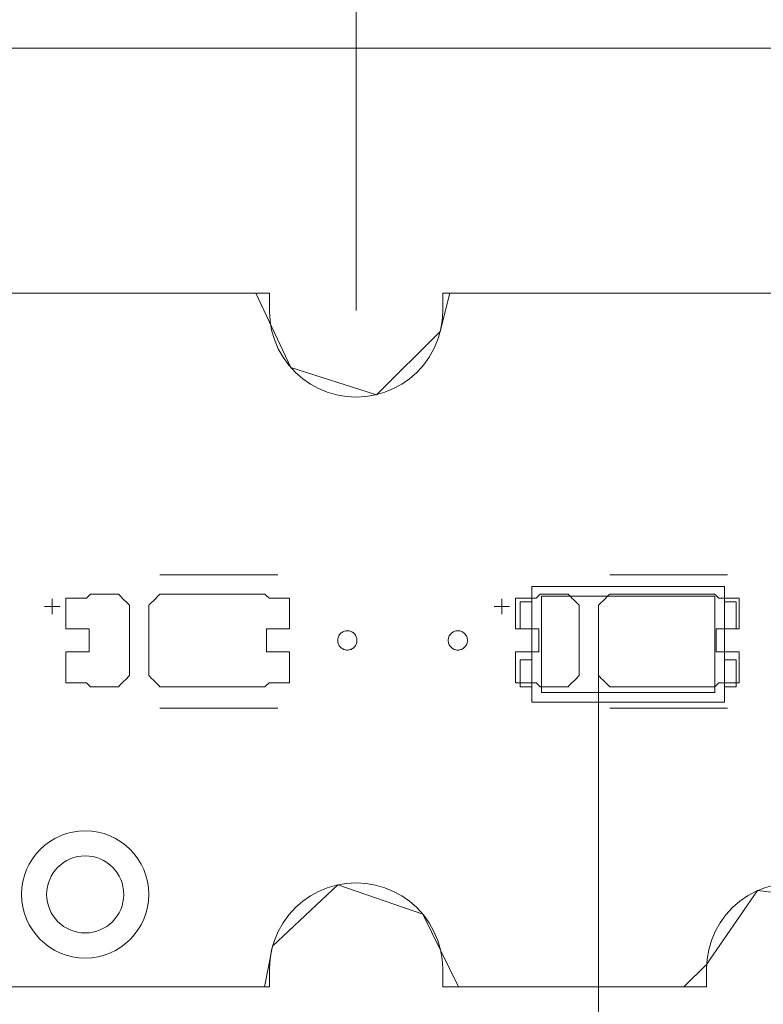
# Model space of a CAD drawing. Header units: inches. Extents: x -30 to 641, y 180 to 601.
# Tile 61 of 234: x 2 to 21, y 542 to 567. Entities that reach past the tile are written whole.
import ezdxf

# ---------------------------------------------------------------- set-up
doc = ezdxf.new("R2010")
doc.units = ezdxf.units.IN
doc.header["$MEASUREMENT"] = 0
doc.layers.add('1', color=7, linetype='Continuous')

# ---------------------------------------------------------------- blocks, each defined once
blk = doc.blocks.new('block 3')
at = {"layer": '1', "color": 8, "lineweight": 18, "true_color": 0x808080}
blk.add_lwpolyline([(554.57, 566.574), (-18.129, 566.574)], dxfattribs=at)
blk = doc.blocks.new('block 49')
at = {"layer": '1', "color": 155, "lineweight": 18, "true_color": 0x4c7299}
blk.add_lwpolyline([(19.437, 542.226), (12.599, 542.226)], dxfattribs=at)
blk = doc.blocks.new('block 50')
at = {"layer": '1', "color": 155, "lineweight": 18, "true_color": 0x4c7299}
blk.add_lwpolyline([(8.099, 542.226), (-11.779, 542.226)], dxfattribs=at)
blk = doc.blocks.new('block 51')
at = {"layer": '1', "color": 155, "lineweight": 18, "true_color": 0x4c7299}
blk.add_lwpolyline([(-11.779, 560.224), (8.099, 560.224)], dxfattribs=at)
blk = doc.blocks.new('block 52')
at = {"layer": '1', "color": 155, "lineweight": 18, "true_color": 0x4c7299}
blk.add_lwpolyline([(12.599, 560.224), (144.163, 560.224)], dxfattribs=at)
blk = doc.blocks.new('block 134')
at = {"layer": '1', "color": 155, "lineweight": 18, "true_color": 0x4c7299}
blk.add_lwpolyline([(19.905, 552.613), (14.905, 552.613)], dxfattribs=at)
blk = doc.blocks.new('block 136')
at = {"layer": '1', "color": 155, "lineweight": 18, "true_color": 0x4c7299}
blk.add_lwpolyline([(14.905, 549.613), (19.905, 549.613)], dxfattribs=at)
blk = doc.blocks.new('block 137')
at = {"layer": '1', "color": 155, "lineweight": 18, "true_color": 0x4c7299}
blk.add_lwpolyline([(19.655, 552.363), (19.655, 549.863)], dxfattribs=at)
blk = doc.blocks.new('block 138')
at = {"layer": '1', "color": 155, "lineweight": 18, "true_color": 0x4c7299}
blk.add_lwpolyline([(15.155, 552.363), (19.655, 552.363)], dxfattribs=at)
blk = doc.blocks.new('block 139')
at = {"layer": '1', "color": 155, "lineweight": 18, "true_color": 0x4c7299}
blk.add_lwpolyline([(14.905, 552.613), (14.905, 549.613)], dxfattribs=at)
blk = doc.blocks.new('block 141')
at = {"layer": '1', "color": 155, "lineweight": 18, "true_color": 0x4c7299}
blk.add_lwpolyline([(15.155, 549.863), (15.155, 552.363)], dxfattribs=at)
blk = doc.blocks.new('block 142')
at = {"layer": '1', "color": 155, "lineweight": 18, "true_color": 0x4c7299}
blk.add_lwpolyline([(14.605, 550.013), (14.905, 550.013)], dxfattribs=at)
blk = doc.blocks.new('block 143')
at = {"layer": '1', "color": 155, "lineweight": 18, "true_color": 0x4c7299}
blk.add_lwpolyline([(14.905, 551.513), (14.605, 551.513)], dxfattribs=at)
blk = doc.blocks.new('block 144')
at = {"layer": '1', "color": 155, "lineweight": 18, "true_color": 0x4c7299}
blk.add_lwpolyline([(20.205, 550.013), (19.905, 550.013)], dxfattribs=at)
blk = doc.blocks.new('block 145')
at = {"layer": '1', "color": 155, "lineweight": 18, "true_color": 0x4c7299}
blk.add_lwpolyline([(19.655, 549.863), (15.155, 549.863)], dxfattribs=at)
blk = doc.blocks.new('block 146')
at = {"layer": '1', "color": 155, "lineweight": 18, "true_color": 0x4c7299}
blk.add_lwpolyline([(19.905, 550.713), (20.205, 550.713)], dxfattribs=at)
blk = doc.blocks.new('block 147')
at = {"layer": '1', "color": 155, "lineweight": 18, "true_color": 0x4c7299}
blk.add_lwpolyline([(20.205, 551.513), (20.205, 552.213)], dxfattribs=at)
blk = doc.blocks.new('block 148')
at = {"layer": '1', "color": 155, "lineweight": 18, "true_color": 0x4c7299}
blk.add_lwpolyline([(19.905, 551.513), (20.205, 551.513)], dxfattribs=at)
blk = doc.blocks.new('block 149')
at = {"layer": '1', "color": 155, "lineweight": 18, "true_color": 0x4c7299}
blk.add_lwpolyline([(14.605, 552.213), (14.905, 552.213)], dxfattribs=at)
blk = doc.blocks.new('block 150')
at = {"layer": '1', "color": 155, "lineweight": 18, "true_color": 0x4c7299}
blk.add_lwpolyline([(14.905, 550.713), (14.605, 550.713)], dxfattribs=at)
blk = doc.blocks.new('block 151')
at = {"layer": '1', "color": 155, "lineweight": 18, "true_color": 0x4c7299}
blk.add_lwpolyline([(14.605, 551.513), (14.605, 552.213)], dxfattribs=at)
blk = doc.blocks.new('block 152')
at = {"layer": '1', "color": 155, "lineweight": 18, "true_color": 0x4c7299}
blk.add_lwpolyline([(14.605, 550.713), (14.605, 550.013)], dxfattribs=at)
blk = doc.blocks.new('block 153')
at = {"layer": '1', "color": 155, "lineweight": 18, "true_color": 0x4c7299}
blk.add_lwpolyline([(19.905, 549.613), (19.905, 552.613)], dxfattribs=at)
blk = doc.blocks.new('block 155')
at = {"layer": '1', "color": 155, "lineweight": 18, "true_color": 0x4c7299}
blk.add_lwpolyline([(20.205, 550.713), (20.205, 550.013)], dxfattribs=at)
blk = doc.blocks.new('block 402')
at = {"layer": '1', "color": 155, "lineweight": 18, "true_color": 0x4c7299}
blk.add_lwpolyline([(20.205, 552.213), (19.905, 552.213)], dxfattribs=at)
blk = doc.blocks.new('block 1375')
at = {"layer": '1', "color": 18, "lineweight": 13, "true_color": 0x4c0000}
blk.add_lwpolyline([(-11.779, 560.224), (8.099, 560.224)], dxfattribs=at)
blk = doc.blocks.new('block 1376')
at = {"layer": '1', "color": 18, "lineweight": 13, "true_color": 0x4c0000}
blk.add_lwpolyline([(8.099, 542.226), (-11.779, 542.226)], dxfattribs=at)
blk = doc.blocks.new('block 1426')
at = {"layer": '1', "color": 18, "lineweight": 13, "true_color": 0x4c0000}
blk.add_lwpolyline([(8.099, 542.226), (-11.779, 542.226)], dxfattribs=at)
blk = doc.blocks.new('block 1427')
at = {"layer": '1', "color": 18, "lineweight": 13, "true_color": 0x4c0000}
blk.add_lwpolyline([(19.437, 542.226), (12.599, 542.226)], dxfattribs=at)
blk = doc.blocks.new('block 1432')
at = {"layer": '1', "color": 18, "lineweight": 13, "true_color": 0x4c0000}
blk.add_lwpolyline([(19.988, 549.461), (16.928, 549.461)], dxfattribs=at)
blk = doc.blocks.new('block 1443')
at = {"layer": '1', "color": 252, "lineweight": 13, "true_color": 0x848484}
blk.add_lwpolyline([(8.321, 549.461), (5.261, 549.461)], dxfattribs=at)
blk = doc.blocks.new('block 1457')
at = {"layer": '1', "color": 18, "lineweight": 13, "true_color": 0x4c0000}
blk.add_lwpolyline([(19.437, 542.226), (12.599, 542.226)], dxfattribs=at)
blk = doc.blocks.new('block 1538')
at = {"layer": '1', "color": 18, "lineweight": 13, "true_color": 0x4c0000}
blk.add_lwpolyline([(-11.779, 560.224), (8.099, 560.224)], dxfattribs=at)
blk = doc.blocks.new('block 1539')
at = {"layer": '1', "color": 18, "lineweight": 13, "true_color": 0x4c0000}
blk.add_lwpolyline([(12.599, 560.224), (144.163, 560.224)], dxfattribs=at)
blk = doc.blocks.new('block 1543')
at = {"layer": '1', "color": 18, "lineweight": 13, "true_color": 0x4c0000}
blk.add_lwpolyline([(19.988, 552.914), (16.928, 552.914)], dxfattribs=at)
blk = doc.blocks.new('block 1544')
at = {"layer": '1', "color": 18, "lineweight": 13, "true_color": 0x4c0000}
blk.add_lwpolyline([(13.928, 552.095), (14.328, 552.095)], dxfattribs=at)
blk = doc.blocks.new('block 1545')
at = {"layer": '1', "color": 18, "lineweight": 13, "true_color": 0x4c0000}
blk.add_lwpolyline([(14.127, 551.896), (14.127, 552.296)], dxfattribs=at)
blk = doc.blocks.new('block 1576')
at = {"layer": '1', "color": 252, "lineweight": 13, "true_color": 0x848484}
blk.add_lwpolyline([(8.321, 552.914), (5.261, 552.914)], dxfattribs=at)
blk = doc.blocks.new('block 1577')
at = {"layer": '1', "color": 252, "lineweight": 13, "true_color": 0x848484}
blk.add_lwpolyline([(2.261, 552.095), (2.661, 552.095)], dxfattribs=at)
blk = doc.blocks.new('block 1578')
at = {"layer": '1', "color": 252, "lineweight": 13, "true_color": 0x848484}
blk.add_lwpolyline([(2.46, 551.896), (2.46, 552.296)], dxfattribs=at)
blk = doc.blocks.new('block 1612')
at = {"layer": '1', "color": 18, "lineweight": 13, "true_color": 0x4c0000}
blk.add_lwpolyline([(12.599, 560.224), (144.163, 560.224)], dxfattribs=at)
blk = doc.blocks.new('block 1613')
at = {"layer": '1', "color": 18, "lineweight": 13, "true_color": 0x4c0000}
blk.add_lwpolyline([(19.988, 549.461), (16.928, 549.461)], dxfattribs=at)
blk = doc.blocks.new('block 1616')
at = {"layer": '1', "color": 18, "lineweight": 13, "true_color": 0x4c0000}
blk.add_lwpolyline([(19.988, 552.914), (16.928, 552.914)], dxfattribs=at)
blk = doc.blocks.new('block 1618')
at = {"layer": '1', "color": 18, "lineweight": 13, "true_color": 0x4c0000}
blk.add_lwpolyline([(14.127, 551.896), (14.127, 552.296)], dxfattribs=at)
blk = doc.blocks.new('block 1620')
at = {"layer": '1', "color": 18, "lineweight": 13, "true_color": 0x4c0000}
blk.add_lwpolyline([(13.928, 552.095), (14.328, 552.095)], dxfattribs=at)
blk = doc.blocks.new('block 1801')
at = {"layer": '1', "color": 252, "lineweight": 13, "true_color": 0x848484}
blk.add_lwpolyline([(8.321, 549.461), (5.261, 549.461)], dxfattribs=at)
blk = doc.blocks.new('block 1802')
at = {"layer": '1', "color": 252, "lineweight": 13, "true_color": 0x848484}
blk.add_lwpolyline([(2.46, 551.896), (2.46, 552.296)], dxfattribs=at)
blk = doc.blocks.new('block 1803')
at = {"layer": '1', "color": 252, "lineweight": 13, "true_color": 0x848484}
blk.add_lwpolyline([(2.261, 552.095), (2.661, 552.095)], dxfattribs=at)
blk = doc.blocks.new('block 1804')
at = {"layer": '1', "color": 252, "lineweight": 13, "true_color": 0x848484}
blk.add_lwpolyline([(8.321, 552.914), (5.261, 552.914)], dxfattribs=at)
blk = doc.blocks.new('block 5122')
at = {"layer": '1', "color": 35, "lineweight": 13, "true_color": 0x99724c}
blk.add_lwpolyline([(10.349, 559.774), (10.349, 572.785)], dxfattribs=at)
blk = doc.blocks.new('block 5190')
at = {"layer": '1', "color": 18, "lineweight": 13, "true_color": 0x4c0000}
blk.add_open_spline([(2.321, 544.626), (2.321, 545.178), (2.769, 545.626), (3.321, 545.626), (3.873, 545.626), (4.321, 545.178), (4.321, 544.626), (4.321, 544.073), (3.873, 543.626), (3.321, 543.626), (2.769, 543.626), (2.321, 544.073), (2.321, 544.626)], degree=3, knots=[0, 0, 0, 0, 1, 1, 1, 2, 2, 2, 3, 3, 3, 4, 4, 4, 4], dxfattribs=at)
blk = doc.blocks.new('block 5191')
at = {"layer": '1', "color": 18, "lineweight": 13, "true_color": 0x4c0000}
blk.add_open_spline([(1.671, 544.626), (1.671, 545.537), (2.41, 546.276), (3.321, 546.276), (4.232, 546.276), (4.971, 545.537), (4.971, 544.626), (4.971, 543.714), (4.232, 542.976), (3.321, 542.976), (2.41, 542.976), (1.671, 543.714), (1.671, 544.626)], degree=3, knots=[0, 0, 0, 0, 1, 1, 1, 2, 2, 2, 3, 3, 3, 4, 4, 4, 4], dxfattribs=at)
blk = doc.blocks.new('block 5193')
at = {"layer": '1', "color": 18, "lineweight": 13, "true_color": 0x4c0000}
blk.add_open_spline([(1.671, 544.626), (1.671, 545.537), (2.41, 546.276), (3.321, 546.276), (4.232, 546.276), (4.971, 545.537), (4.971, 544.626), (4.971, 543.714), (4.232, 542.976), (3.321, 542.976), (2.41, 542.976), (1.671, 543.714), (1.671, 544.626)], degree=3, knots=[0, 0, 0, 0, 1, 1, 1, 2, 2, 2, 3, 3, 3, 4, 4, 4, 4], dxfattribs=at)
blk = doc.blocks.new('block 5645')
at = {"layer": '1', "color": 155, "lineweight": 18, "true_color": 0x4c7299}
blk.add_lwpolyline([(8.099, 560.224), (8.099, 559.746), (8.115, 559.504), (8.158, 559.259), (8.23, 559.017), (8.329, 558.782), (8.455, 558.559), (8.605, 558.353), (8.776, 558.166), (8.963, 558.002), (9.163, 557.862), (9.374, 557.746), (9.602, 557.652), (9.843, 557.582), (10.093, 557.539), (10.349, 557.524), (10.604, 557.539), (10.855, 557.582), (11.096, 557.652), (11.323, 557.746), (11.534, 557.862), (11.734, 558.002), (11.922, 558.166), (12.093, 558.353), (12.242, 558.559), (12.368, 558.782), (12.468, 559.017), (12.539, 559.259), (12.582, 559.504), (12.599, 559.746), (12.599, 560.224)], dxfattribs=at)
blk = doc.blocks.new('block 5653')
at = {"layer": '1', "color": 155, "lineweight": 18, "true_color": 0x4c7299}
blk.add_lwpolyline([(23.937, 542.226), (23.937, 542.704), (23.921, 542.946), (23.878, 543.191), (23.806, 543.433), (23.707, 543.668), (23.581, 543.891), (23.431, 544.097), (23.261, 544.284), (23.073, 544.448), (22.873, 544.588), (22.662, 544.704), (22.434, 544.798), (22.193, 544.868), (21.943, 544.911), (21.687, 544.926), (21.432, 544.911), (21.182, 544.868), (20.941, 544.798), (20.713, 544.704), (20.502, 544.588), (20.302, 544.448), (20.114, 544.284), (19.944, 544.097), (19.794, 543.891), (19.668, 543.668), (19.569, 543.433), (19.497, 543.191), (19.454, 542.946), (19.438, 542.704), (19.437, 542.226)], dxfattribs=at)
blk = doc.blocks.new('block 5654')
at = {"layer": '1', "color": 155, "lineweight": 18, "true_color": 0x4c7299}
blk.add_lwpolyline([(12.599, 542.226), (12.599, 542.704), (12.582, 542.946), (12.539, 543.191), (12.468, 543.433), (12.368, 543.668), (12.242, 543.891), (12.093, 544.097), (11.922, 544.284), (11.734, 544.448), (11.534, 544.588), (11.323, 544.704), (11.096, 544.798), (10.855, 544.868), (10.604, 544.911), (10.349, 544.926), (10.093, 544.911), (9.843, 544.868), (9.602, 544.798), (9.374, 544.704), (9.163, 544.588), (8.963, 544.448), (8.776, 544.284), (8.605, 544.097), (8.455, 543.891), (8.329, 543.668), (8.23, 543.433), (8.158, 543.191), (8.115, 542.946), (8.099, 542.704), (8.099, 542.226)], dxfattribs=at)
blk = doc.blocks.new('block 5678')
at = {"layer": '1', "color": 18, "lineweight": 13, "true_color": 0x4c0000}
blk.add_open_spline([(20.288, 551.514), (20.288, 551.781), (20.288, 552.047), (20.288, 552.314), (20.111, 552.314), (19.934, 552.314), (19.758, 552.314), (19.722, 552.347), (19.686, 552.381), (19.65, 552.414), (18.743, 552.414), (17.835, 552.414), (16.928, 552.414), (16.831, 552.318), (16.734, 552.222), (16.638, 552.126), (16.638, 551.518), (16.638, 550.91), (16.638, 550.302), (16.734, 550.206), (16.831, 550.11), (16.928, 550.014), (17.835, 550.014), (18.743, 550.014), (19.65, 550.014), (19.686, 550.047), (19.722, 550.081), (19.758, 550.114), (19.934, 550.114), (20.111, 550.114), (20.288, 550.114), (20.288, 550.381), (20.288, 550.647), (20.288, 550.914), (20.088, 550.914), (19.888, 550.914), (19.688, 550.914), (19.688, 551.114), (19.688, 551.314), (19.688, 551.514), (19.888, 551.514), (20.088, 551.514), (20.288, 551.514)], degree=3, knots=[0, 0, 0, 0, 1, 1, 1, 2, 2, 2, 3, 3, 3, 4, 4, 4, 5, 5, 5, 6, 6, 6, 7, 7, 7, 8, 8, 8, 9, 9, 9, 10, 10, 10, 11, 11, 11, 12, 12, 12, 13, 13, 13, 14, 14, 14, 14], dxfattribs=at)
blk = doc.blocks.new('block 5771')
at = {"layer": '1', "color": 18, "lineweight": 13, "true_color": 0x4c0000}
for points in [[(23.072, 544.449), (20.761, 544.726), (19.441, 542.809), (18.851, 542.226), (17.682, 542.226), (15.344, 542.226), (13.006, 542.226), (12.081, 544.112), (9.879, 544.876), (8.182, 543.28), (7.974, 542.226), (6.805, 542.226), (4.467, 542.226), (-0.208, 542.226)], [(-3.944, 560.224), (5.408, 560.224), (7.745, 560.224), (8.654, 558.294), (10.874, 557.587), (12.531, 559.225), (12.778, 560.224), (13.947, 560.224), (16.284, 560.224), (20.96, 560.224)]]:
    blk.add_lwpolyline(points, dxfattribs=at)
blk = doc.blocks.new('block 5778')
at = {"layer": '1', "color": 18, "lineweight": 13, "true_color": 0x4c0000}
blk.add_lwpolyline([(12.738, 551.214), (12.739, 551.238), (12.742, 551.262), (12.748, 551.285), (12.757, 551.309), (12.767, 551.332), (12.78, 551.353), (12.795, 551.373), (12.812, 551.392), (12.83, 551.408), (12.849, 551.422), (12.87, 551.434), (12.891, 551.445), (12.914, 551.453), (12.938, 551.459), (12.963, 551.463), (12.988, 551.464), (13.013, 551.463), (13.038, 551.459), (13.062, 551.453), (13.084, 551.445), (13.106, 551.434), (13.126, 551.422), (13.146, 551.408), (13.164, 551.392), (13.181, 551.373), (13.196, 551.353), (13.209, 551.332), (13.219, 551.309), (13.227, 551.285), (13.233, 551.262), (13.237, 551.238), (13.238, 551.214), (13.237, 551.19), (13.233, 551.166), (13.227, 551.142), (13.219, 551.119), (13.209, 551.096), (13.196, 551.075), (13.181, 551.055), (13.164, 551.036), (13.146, 551.02), (13.126, 551.006), (13.106, 550.993), (13.084, 550.983), (13.062, 550.975), (13.038, 550.969), (13.013, 550.965), (12.988, 550.964), (12.963, 550.965), (12.938, 550.969), (12.914, 550.975), (12.891, 550.983), (12.87, 550.993), (12.849, 551.006), (12.83, 551.02), (12.812, 551.036), (12.795, 551.055), (12.78, 551.075), (12.767, 551.096), (12.757, 551.119), (12.748, 551.142), (12.742, 551.166), (12.739, 551.19), (12.738, 551.214)], dxfattribs=at)
blk = doc.blocks.new('block 5780')
at = {"layer": '1', "color": 18, "lineweight": 13, "true_color": 0x4c0000}
blk.add_open_spline([(20.288, 551.514), (20.288, 551.781), (20.288, 552.047), (20.288, 552.314), (20.111, 552.314), (19.934, 552.314), (19.758, 552.314), (19.722, 552.347), (19.686, 552.381), (19.65, 552.414), (18.743, 552.414), (17.835, 552.414), (16.928, 552.414), (16.831, 552.318), (16.734, 552.222), (16.638, 552.126), (16.638, 551.518), (16.638, 550.91), (16.638, 550.302), (16.734, 550.206), (16.831, 550.11), (16.928, 550.014), (17.835, 550.014), (18.743, 550.014), (19.65, 550.014), (19.686, 550.047), (19.722, 550.081), (19.758, 550.114), (19.934, 550.114), (20.111, 550.114), (20.288, 550.114), (20.288, 550.381), (20.288, 550.647), (20.288, 550.914), (20.088, 550.914), (19.888, 550.914), (19.688, 550.914), (19.688, 551.114), (19.688, 551.314), (19.688, 551.514), (19.888, 551.514), (20.088, 551.514), (20.288, 551.514)], degree=3, knots=[0, 0, 0, 0, 1, 1, 1, 2, 2, 2, 3, 3, 3, 4, 4, 4, 5, 5, 5, 6, 6, 6, 7, 7, 7, 8, 8, 8, 9, 9, 9, 10, 10, 10, 11, 11, 11, 12, 12, 12, 13, 13, 13, 14, 14, 14, 14], dxfattribs=at)
blk = doc.blocks.new('block 5781')
at = {"layer": '1', "color": 18, "lineweight": 13, "true_color": 0x4c0000}
blk.add_open_spline([(20.288, 551.514), (20.288, 551.781), (20.288, 552.047), (20.288, 552.314), (20.111, 552.314), (19.934, 552.314), (19.758, 552.314), (19.722, 552.347), (19.686, 552.381), (19.65, 552.414), (18.743, 552.414), (17.835, 552.414), (16.928, 552.414), (16.831, 552.318), (16.734, 552.222), (16.638, 552.126), (16.638, 551.518), (16.638, 550.91), (16.638, 550.302), (16.734, 550.206), (16.831, 550.11), (16.928, 550.014), (17.835, 550.014), (18.743, 550.014), (19.65, 550.014), (19.686, 550.047), (19.722, 550.081), (19.758, 550.114), (19.934, 550.114), (20.111, 550.114), (20.288, 550.114), (20.288, 550.381), (20.288, 550.647), (20.288, 550.914), (20.088, 550.914), (19.888, 550.914), (19.688, 550.914), (19.688, 551.114), (19.688, 551.314), (19.688, 551.514), (19.888, 551.514), (20.088, 551.514), (20.288, 551.514)], degree=3, knots=[0, 0, 0, 0, 1, 1, 1, 2, 2, 2, 3, 3, 3, 4, 4, 4, 5, 5, 5, 6, 6, 6, 7, 7, 7, 8, 8, 8, 9, 9, 9, 10, 10, 10, 11, 11, 11, 12, 12, 12, 13, 13, 13, 14, 14, 14, 14], dxfattribs=at)
blk = doc.blocks.new('block 5782')
at = {"layer": '1', "color": 18, "lineweight": 13, "true_color": 0x4c0000}
blk.add_open_spline([(15.848, 552.414), (15.945, 552.318), (16.041, 552.222), (16.138, 552.126), (16.138, 551.518), (16.138, 550.91), (16.138, 550.302), (16.041, 550.206), (15.945, 550.11), (15.848, 550.014), (15.607, 550.014), (15.366, 550.014), (15.125, 550.014), (15.09, 550.047), (15.054, 550.081), (15.018, 550.114), (14.841, 550.114), (14.665, 550.114), (14.488, 550.114), (14.488, 550.381), (14.488, 550.647), (14.488, 550.914), (14.688, 550.914), (14.888, 550.914), (15.088, 550.914), (15.088, 551.114), (15.088, 551.314), (15.088, 551.514), (14.888, 551.514), (14.688, 551.514), (14.488, 551.514), (14.488, 551.781), (14.488, 552.047), (14.488, 552.314), (14.665, 552.314), (14.841, 552.314), (15.018, 552.314), (15.054, 552.347), (15.09, 552.381), (15.125, 552.414), (15.366, 552.414), (15.607, 552.414), (15.848, 552.414)], degree=3, knots=[0, 0, 0, 0, 1, 1, 1, 2, 2, 2, 3, 3, 3, 4, 4, 4, 5, 5, 5, 6, 6, 6, 7, 7, 7, 8, 8, 8, 9, 9, 9, 10, 10, 10, 11, 11, 11, 12, 12, 12, 13, 13, 13, 14, 14, 14, 14], dxfattribs=at)
blk = doc.blocks.new('block 5783')
at = {"layer": '1', "color": 18, "lineweight": 13, "true_color": 0x4c0000}
blk.add_open_spline([(15.848, 552.414), (15.945, 552.318), (16.041, 552.222), (16.138, 552.126), (16.138, 551.518), (16.138, 550.91), (16.138, 550.302), (16.041, 550.206), (15.945, 550.11), (15.848, 550.014), (15.607, 550.014), (15.366, 550.014), (15.125, 550.014), (15.09, 550.047), (15.054, 550.081), (15.018, 550.114), (14.841, 550.114), (14.665, 550.114), (14.488, 550.114), (14.488, 550.381), (14.488, 550.647), (14.488, 550.914), (14.688, 550.914), (14.888, 550.914), (15.088, 550.914), (15.088, 551.114), (15.088, 551.314), (15.088, 551.514), (14.888, 551.514), (14.688, 551.514), (14.488, 551.514), (14.488, 551.781), (14.488, 552.047), (14.488, 552.314), (14.665, 552.314), (14.841, 552.314), (15.018, 552.314), (15.054, 552.347), (15.09, 552.381), (15.125, 552.414), (15.366, 552.414), (15.607, 552.414), (15.848, 552.414)], degree=3, knots=[0, 0, 0, 0, 1, 1, 1, 2, 2, 2, 3, 3, 3, 4, 4, 4, 5, 5, 5, 6, 6, 6, 7, 7, 7, 8, 8, 8, 9, 9, 9, 10, 10, 10, 11, 11, 11, 12, 12, 12, 13, 13, 13, 14, 14, 14, 14], dxfattribs=at)
blk = doc.blocks.new('block 5917')
at = {"layer": '1', "color": 252, "lineweight": 13, "true_color": 0x848484}
blk.add_lwpolyline([(9.871, 551.214), (9.872, 551.238), (9.876, 551.262), (9.882, 551.285), (9.89, 551.309), (9.9, 551.332), (9.913, 551.353), (9.928, 551.373), (9.945, 551.392), (9.963, 551.408), (9.983, 551.422), (10.003, 551.434), (10.025, 551.445), (10.047, 551.453), (10.071, 551.459), (10.096, 551.463), (10.121, 551.464), (10.146, 551.463), (10.171, 551.459), (10.195, 551.453), (10.218, 551.445), (10.239, 551.434), (10.26, 551.422), (10.279, 551.408), (10.297, 551.392), (10.314, 551.373), (10.329, 551.353), (10.342, 551.332), (10.352, 551.309), (10.361, 551.285), (10.367, 551.262), (10.37, 551.238), (10.371, 551.214), (10.37, 551.19), (10.367, 551.166), (10.361, 551.142), (10.352, 551.119), (10.342, 551.096), (10.329, 551.075), (10.314, 551.055), (10.297, 551.036), (10.279, 551.02), (10.26, 551.006), (10.239, 550.993), (10.218, 550.983), (10.195, 550.975), (10.171, 550.969), (10.146, 550.965), (10.121, 550.964), (10.096, 550.965), (10.071, 550.969), (10.047, 550.975), (10.025, 550.983), (10.003, 550.993), (9.983, 551.006), (9.963, 551.02), (9.945, 551.036), (9.928, 551.055), (9.913, 551.075), (9.9, 551.096), (9.89, 551.119), (9.882, 551.142), (9.876, 551.166), (9.872, 551.19), (9.871, 551.214)], dxfattribs=at)
blk = doc.blocks.new('block 5918')
at = {"layer": '1', "color": 252, "lineweight": 13, "true_color": 0x848484}
blk.add_open_spline([(8.621, 551.514), (8.621, 551.781), (8.621, 552.047), (8.621, 552.314), (8.444, 552.314), (8.268, 552.314), (8.091, 552.314), (8.055, 552.347), (8.019, 552.381), (7.984, 552.414), (7.076, 552.414), (6.168, 552.414), (5.261, 552.414), (5.164, 552.318), (5.068, 552.222), (4.971, 552.126), (4.971, 551.518), (4.971, 550.91), (4.971, 550.302), (5.068, 550.206), (5.164, 550.11), (5.261, 550.014), (6.168, 550.014), (7.076, 550.014), (7.984, 550.014), (8.019, 550.047), (8.055, 550.081), (8.091, 550.114), (8.268, 550.114), (8.444, 550.114), (8.621, 550.114), (8.621, 550.381), (8.621, 550.647), (8.621, 550.914), (8.421, 550.914), (8.221, 550.914), (8.021, 550.914), (8.021, 551.114), (8.021, 551.314), (8.021, 551.514), (8.221, 551.514), (8.421, 551.514), (8.621, 551.514)], degree=3, knots=[0, 0, 0, 0, 1, 1, 1, 2, 2, 2, 3, 3, 3, 4, 4, 4, 5, 5, 5, 6, 6, 6, 7, 7, 7, 8, 8, 8, 9, 9, 9, 10, 10, 10, 11, 11, 11, 12, 12, 12, 13, 13, 13, 14, 14, 14, 14], dxfattribs=at)
blk = doc.blocks.new('block 5919')
at = {"layer": '1', "color": 252, "lineweight": 13, "true_color": 0x848484}
blk.add_open_spline([(8.621, 551.514), (8.621, 551.781), (8.621, 552.047), (8.621, 552.314), (8.444, 552.314), (8.268, 552.314), (8.091, 552.314), (8.055, 552.347), (8.019, 552.381), (7.984, 552.414), (7.076, 552.414), (6.168, 552.414), (5.261, 552.414), (5.164, 552.318), (5.068, 552.222), (4.971, 552.126), (4.971, 551.518), (4.971, 550.91), (4.971, 550.302), (5.068, 550.206), (5.164, 550.11), (5.261, 550.014), (6.168, 550.014), (7.076, 550.014), (7.984, 550.014), (8.019, 550.047), (8.055, 550.081), (8.091, 550.114), (8.268, 550.114), (8.444, 550.114), (8.621, 550.114), (8.621, 550.381), (8.621, 550.647), (8.621, 550.914), (8.421, 550.914), (8.221, 550.914), (8.021, 550.914), (8.021, 551.114), (8.021, 551.314), (8.021, 551.514), (8.221, 551.514), (8.421, 551.514), (8.621, 551.514)], degree=3, knots=[0, 0, 0, 0, 1, 1, 1, 2, 2, 2, 3, 3, 3, 4, 4, 4, 5, 5, 5, 6, 6, 6, 7, 7, 7, 8, 8, 8, 9, 9, 9, 10, 10, 10, 11, 11, 11, 12, 12, 12, 13, 13, 13, 14, 14, 14, 14], dxfattribs=at)
blk = doc.blocks.new('block 5920')
at = {"layer": '1', "color": 252, "lineweight": 13, "true_color": 0x848484}
blk.add_open_spline([(4.182, 552.414), (4.278, 552.318), (4.375, 552.222), (4.471, 552.126), (4.471, 551.518), (4.471, 550.91), (4.471, 550.302), (4.375, 550.206), (4.278, 550.11), (4.182, 550.014), (3.941, 550.014), (3.7, 550.014), (3.459, 550.014), (3.423, 550.047), (3.387, 550.081), (3.351, 550.114), (3.175, 550.114), (2.998, 550.114), (2.821, 550.114), (2.821, 550.381), (2.821, 550.647), (2.821, 550.914), (3.021, 550.914), (3.221, 550.914), (3.421, 550.914), (3.421, 551.114), (3.421, 551.314), (3.421, 551.514), (3.221, 551.514), (3.021, 551.514), (2.821, 551.514), (2.821, 551.781), (2.821, 552.047), (2.821, 552.314), (2.998, 552.314), (3.175, 552.314), (3.351, 552.314), (3.387, 552.347), (3.423, 552.381), (3.459, 552.414), (3.7, 552.414), (3.941, 552.414), (4.182, 552.414)], degree=3, knots=[0, 0, 0, 0, 1, 1, 1, 2, 2, 2, 3, 3, 3, 4, 4, 4, 5, 5, 5, 6, 6, 6, 7, 7, 7, 8, 8, 8, 9, 9, 9, 10, 10, 10, 11, 11, 11, 12, 12, 12, 13, 13, 13, 14, 14, 14, 14], dxfattribs=at)
blk = doc.blocks.new('block 5921')
at = {"layer": '1', "color": 252, "lineweight": 13, "true_color": 0x848484}
blk.add_open_spline([(4.182, 552.414), (4.278, 552.318), (4.375, 552.222), (4.471, 552.126), (4.471, 551.518), (4.471, 550.91), (4.471, 550.302), (4.375, 550.206), (4.278, 550.11), (4.182, 550.014), (3.941, 550.014), (3.7, 550.014), (3.459, 550.014), (3.423, 550.047), (3.387, 550.081), (3.351, 550.114), (3.175, 550.114), (2.998, 550.114), (2.821, 550.114), (2.821, 550.381), (2.821, 550.647), (2.821, 550.914), (3.021, 550.914), (3.221, 550.914), (3.421, 550.914), (3.421, 551.114), (3.421, 551.314), (3.421, 551.514), (3.221, 551.514), (3.021, 551.514), (2.821, 551.514), (2.821, 551.781), (2.821, 552.047), (2.821, 552.314), (2.998, 552.314), (3.175, 552.314), (3.351, 552.314), (3.387, 552.347), (3.423, 552.381), (3.459, 552.414), (3.7, 552.414), (3.941, 552.414), (4.182, 552.414)], degree=3, knots=[0, 0, 0, 0, 1, 1, 1, 2, 2, 2, 3, 3, 3, 4, 4, 4, 5, 5, 5, 6, 6, 6, 7, 7, 7, 8, 8, 8, 9, 9, 9, 10, 10, 10, 11, 11, 11, 12, 12, 12, 13, 13, 13, 14, 14, 14, 14], dxfattribs=at)
blk = doc.blocks.new('block 6151')
at = {"layer": '1', "color": 18, "lineweight": 13, "true_color": 0x4c0000}
blk.add_lwpolyline([(8.099, 542.226), (8.099, 542.704), (8.115, 542.946), (8.158, 543.191), (8.23, 543.433), (8.329, 543.668), (8.455, 543.891), (8.605, 544.097), (8.776, 544.284), (8.963, 544.448), (9.163, 544.588), (9.374, 544.704), (9.602, 544.798), (9.843, 544.868), (10.093, 544.911), (10.349, 544.926), (10.604, 544.911), (10.855, 544.868), (11.096, 544.798), (11.323, 544.704), (11.534, 544.588), (11.734, 544.448), (11.922, 544.284), (12.093, 544.097), (12.242, 543.891), (12.368, 543.668), (12.468, 543.433), (12.539, 543.191), (12.582, 542.946), (12.599, 542.704), (12.599, 542.226)], dxfattribs=at)
blk = doc.blocks.new('block 6152')
at = {"layer": '1', "color": 18, "lineweight": 13, "true_color": 0x4c0000}
blk.add_lwpolyline([(19.437, 542.226), (19.438, 542.704), (19.454, 542.946), (19.497, 543.191), (19.569, 543.433), (19.668, 543.668), (19.794, 543.891), (19.944, 544.097), (20.114, 544.284), (20.302, 544.448), (20.502, 544.588), (20.713, 544.704), (20.941, 544.798), (21.182, 544.868), (21.432, 544.911), (21.687, 544.926), (21.943, 544.911), (22.193, 544.868), (22.434, 544.798), (22.662, 544.704), (22.873, 544.588), (23.073, 544.448), (23.261, 544.284), (23.431, 544.097), (23.581, 543.891), (23.707, 543.668), (23.806, 543.433), (23.878, 543.191), (23.921, 542.946), (23.937, 542.704), (23.937, 542.226)], dxfattribs=at)
blk = doc.blocks.new('block 6174')
at = {"layer": '1', "color": 18, "lineweight": 13, "true_color": 0x4c0000}
blk.add_lwpolyline([(8.099, 542.226), (8.099, 542.704), (8.115, 542.946), (8.158, 543.191), (8.23, 543.433), (8.329, 543.668), (8.455, 543.891), (8.605, 544.097), (8.776, 544.284), (8.963, 544.448), (9.163, 544.588), (9.374, 544.704), (9.602, 544.798), (9.843, 544.868), (10.093, 544.911), (10.349, 544.926), (10.604, 544.911), (10.855, 544.868), (11.096, 544.798), (11.323, 544.704), (11.534, 544.588), (11.734, 544.448), (11.922, 544.284), (12.093, 544.097), (12.242, 543.891), (12.368, 543.668), (12.468, 543.433), (12.539, 543.191), (12.582, 542.946), (12.599, 542.704), (12.599, 542.226)], dxfattribs=at)
blk = doc.blocks.new('block 6198')
at = {"layer": '1', "color": 18, "lineweight": 13, "true_color": 0x4c0000}
blk.add_lwpolyline([(8.099, 560.224), (8.099, 559.746), (8.115, 559.504), (8.158, 559.259), (8.23, 559.017), (8.329, 558.782), (8.455, 558.559), (8.605, 558.353), (8.776, 558.166), (8.963, 558.002), (9.163, 557.862), (9.374, 557.746), (9.602, 557.652), (9.843, 557.582), (10.093, 557.539), (10.349, 557.524), (10.604, 557.539), (10.855, 557.582), (11.096, 557.652), (11.323, 557.746), (11.534, 557.862), (11.734, 558.002), (11.922, 558.166), (12.093, 558.353), (12.242, 558.559), (12.368, 558.782), (12.468, 559.017), (12.539, 559.259), (12.582, 559.504), (12.599, 559.746), (12.599, 560.224)], dxfattribs=at)
blk = doc.blocks.new('block 6212')
at = {"layer": '1', "color": 18, "lineweight": 13, "true_color": 0x4c0000}
blk.add_lwpolyline([(8.099, 560.224), (8.099, 559.746), (8.115, 559.504), (8.158, 559.259), (8.23, 559.017), (8.329, 558.782), (8.455, 558.559), (8.605, 558.353), (8.776, 558.166), (8.963, 558.002), (9.163, 557.862), (9.374, 557.746), (9.602, 557.652), (9.843, 557.582), (10.093, 557.539), (10.349, 557.524), (10.604, 557.539), (10.855, 557.582), (11.096, 557.652), (11.323, 557.746), (11.534, 557.862), (11.734, 558.002), (11.922, 558.166), (12.093, 558.353), (12.242, 558.559), (12.368, 558.782), (12.468, 559.017), (12.539, 559.259), (12.582, 559.504), (12.599, 559.746), (12.599, 560.224)], dxfattribs=at)
blk = doc.blocks.new('block 6269')
at = {"layer": '1', "color": 18, "lineweight": 13, "true_color": 0x4c0000}
blk.add_open_spline([(20.288, 551.514), (20.288, 551.781), (20.288, 552.047), (20.288, 552.314), (20.111, 552.314), (19.934, 552.314), (19.758, 552.314), (19.722, 552.347), (19.686, 552.381), (19.65, 552.414), (18.743, 552.414), (17.835, 552.414), (16.928, 552.414), (16.831, 552.318), (16.734, 552.222), (16.638, 552.126), (16.638, 551.518), (16.638, 550.91), (16.638, 550.302), (16.734, 550.206), (16.831, 550.11), (16.928, 550.014), (17.835, 550.014), (18.743, 550.014), (19.65, 550.014), (19.686, 550.047), (19.722, 550.081), (19.758, 550.114), (19.934, 550.114), (20.111, 550.114), (20.288, 550.114), (20.288, 550.381), (20.288, 550.647), (20.288, 550.914), (20.088, 550.914), (19.888, 550.914), (19.688, 550.914), (19.688, 551.114), (19.688, 551.314), (19.688, 551.514), (19.888, 551.514), (20.088, 551.514), (20.288, 551.514)], degree=3, knots=[0, 0, 0, 0, 1, 1, 1, 2, 2, 2, 3, 3, 3, 4, 4, 4, 5, 5, 5, 6, 6, 6, 7, 7, 7, 8, 8, 8, 9, 9, 9, 10, 10, 10, 11, 11, 11, 12, 12, 12, 13, 13, 13, 14, 14, 14, 14], dxfattribs=at)
blk = doc.blocks.new('block 6274')
at = {"layer": '1', "color": 18, "lineweight": 13, "true_color": 0x4c0000}
blk.add_open_spline([(15.848, 552.414), (15.945, 552.318), (16.041, 552.222), (16.138, 552.126), (16.138, 551.518), (16.138, 550.91), (16.138, 550.302), (16.041, 550.206), (15.945, 550.11), (15.848, 550.014), (15.607, 550.014), (15.366, 550.014), (15.125, 550.014), (15.09, 550.047), (15.054, 550.081), (15.018, 550.114), (14.841, 550.114), (14.665, 550.114), (14.488, 550.114), (14.488, 550.381), (14.488, 550.647), (14.488, 550.914), (14.688, 550.914), (14.888, 550.914), (15.088, 550.914), (15.088, 551.114), (15.088, 551.314), (15.088, 551.514), (14.888, 551.514), (14.688, 551.514), (14.488, 551.514), (14.488, 551.781), (14.488, 552.047), (14.488, 552.314), (14.665, 552.314), (14.841, 552.314), (15.018, 552.314), (15.054, 552.347), (15.09, 552.381), (15.125, 552.414), (15.366, 552.414), (15.607, 552.414), (15.848, 552.414)], degree=3, knots=[0, 0, 0, 0, 1, 1, 1, 2, 2, 2, 3, 3, 3, 4, 4, 4, 5, 5, 5, 6, 6, 6, 7, 7, 7, 8, 8, 8, 9, 9, 9, 10, 10, 10, 11, 11, 11, 12, 12, 12, 13, 13, 13, 14, 14, 14, 14], dxfattribs=at)
blk = doc.blocks.new('block 6275')
at = {"layer": '1', "color": 18, "lineweight": 13, "true_color": 0x4c0000}
blk.add_lwpolyline([(12.738, 551.214), (12.739, 551.238), (12.742, 551.262), (12.748, 551.285), (12.757, 551.309), (12.767, 551.332), (12.78, 551.353), (12.795, 551.373), (12.812, 551.392), (12.83, 551.408), (12.849, 551.422), (12.87, 551.434), (12.891, 551.445), (12.914, 551.453), (12.938, 551.459), (12.963, 551.463), (12.988, 551.464), (13.013, 551.463), (13.038, 551.459), (13.062, 551.453), (13.084, 551.445), (13.106, 551.434), (13.126, 551.422), (13.146, 551.408), (13.164, 551.392), (13.181, 551.373), (13.196, 551.353), (13.209, 551.332), (13.219, 551.309), (13.227, 551.285), (13.233, 551.262), (13.237, 551.238), (13.238, 551.214), (13.237, 551.19), (13.233, 551.166), (13.227, 551.142), (13.219, 551.119), (13.209, 551.096), (13.196, 551.075), (13.181, 551.055), (13.164, 551.036), (13.146, 551.02), (13.126, 551.006), (13.106, 550.993), (13.084, 550.983), (13.062, 550.975), (13.038, 550.969), (13.013, 550.965), (12.988, 550.964), (12.963, 550.965), (12.938, 550.969), (12.914, 550.975), (12.891, 550.983), (12.87, 550.993), (12.849, 551.006), (12.83, 551.02), (12.812, 551.036), (12.795, 551.055), (12.78, 551.075), (12.767, 551.096), (12.757, 551.119), (12.748, 551.142), (12.742, 551.166), (12.739, 551.19), (12.738, 551.214)], dxfattribs=at)
blk = doc.blocks.new('block 6277')
at = {"layer": '1', "color": 18, "lineweight": 13, "true_color": 0x4c0000}
blk.add_open_spline([(15.848, 552.414), (15.945, 552.318), (16.041, 552.222), (16.138, 552.126), (16.138, 551.518), (16.138, 550.91), (16.138, 550.302), (16.041, 550.206), (15.945, 550.11), (15.848, 550.014), (15.607, 550.014), (15.366, 550.014), (15.125, 550.014), (15.09, 550.047), (15.054, 550.081), (15.018, 550.114), (14.841, 550.114), (14.665, 550.114), (14.488, 550.114), (14.488, 550.381), (14.488, 550.647), (14.488, 550.914), (14.688, 550.914), (14.888, 550.914), (15.088, 550.914), (15.088, 551.114), (15.088, 551.314), (15.088, 551.514), (14.888, 551.514), (14.688, 551.514), (14.488, 551.514), (14.488, 551.781), (14.488, 552.047), (14.488, 552.314), (14.665, 552.314), (14.841, 552.314), (15.018, 552.314), (15.054, 552.347), (15.09, 552.381), (15.125, 552.414), (15.366, 552.414), (15.607, 552.414), (15.848, 552.414)], degree=3, knots=[0, 0, 0, 0, 1, 1, 1, 2, 2, 2, 3, 3, 3, 4, 4, 4, 5, 5, 5, 6, 6, 6, 7, 7, 7, 8, 8, 8, 9, 9, 9, 10, 10, 10, 11, 11, 11, 12, 12, 12, 13, 13, 13, 14, 14, 14, 14], dxfattribs=at)
blk = doc.blocks.new('block 6548')
at = {"layer": '1', "color": 252, "lineweight": 13, "true_color": 0x848484}
blk.add_open_spline([(4.182, 552.414), (4.278, 552.318), (4.375, 552.222), (4.471, 552.126), (4.471, 551.518), (4.471, 550.91), (4.471, 550.302), (4.375, 550.206), (4.278, 550.11), (4.182, 550.014), (3.941, 550.014), (3.7, 550.014), (3.459, 550.014), (3.423, 550.047), (3.387, 550.081), (3.351, 550.114), (3.175, 550.114), (2.998, 550.114), (2.821, 550.114), (2.821, 550.381), (2.821, 550.647), (2.821, 550.914), (3.021, 550.914), (3.221, 550.914), (3.421, 550.914), (3.421, 551.114), (3.421, 551.314), (3.421, 551.514), (3.221, 551.514), (3.021, 551.514), (2.821, 551.514), (2.821, 551.781), (2.821, 552.047), (2.821, 552.314), (2.998, 552.314), (3.175, 552.314), (3.351, 552.314), (3.387, 552.347), (3.423, 552.381), (3.459, 552.414), (3.7, 552.414), (3.941, 552.414), (4.182, 552.414)], degree=3, knots=[0, 0, 0, 0, 1, 1, 1, 2, 2, 2, 3, 3, 3, 4, 4, 4, 5, 5, 5, 6, 6, 6, 7, 7, 7, 8, 8, 8, 9, 9, 9, 10, 10, 10, 11, 11, 11, 12, 12, 12, 13, 13, 13, 14, 14, 14, 14], dxfattribs=at)
blk = doc.blocks.new('block 6549')
at = {"layer": '1', "color": 252, "lineweight": 13, "true_color": 0x848484}
blk.add_open_spline([(8.621, 551.514), (8.621, 551.781), (8.621, 552.047), (8.621, 552.314), (8.444, 552.314), (8.268, 552.314), (8.091, 552.314), (8.055, 552.347), (8.019, 552.381), (7.984, 552.414), (7.076, 552.414), (6.168, 552.414), (5.261, 552.414), (5.164, 552.318), (5.068, 552.222), (4.971, 552.126), (4.971, 551.518), (4.971, 550.91), (4.971, 550.302), (5.068, 550.206), (5.164, 550.11), (5.261, 550.014), (6.168, 550.014), (7.076, 550.014), (7.984, 550.014), (8.019, 550.047), (8.055, 550.081), (8.091, 550.114), (8.268, 550.114), (8.444, 550.114), (8.621, 550.114), (8.621, 550.381), (8.621, 550.647), (8.621, 550.914), (8.421, 550.914), (8.221, 550.914), (8.021, 550.914), (8.021, 551.114), (8.021, 551.314), (8.021, 551.514), (8.221, 551.514), (8.421, 551.514), (8.621, 551.514)], degree=3, knots=[0, 0, 0, 0, 1, 1, 1, 2, 2, 2, 3, 3, 3, 4, 4, 4, 5, 5, 5, 6, 6, 6, 7, 7, 7, 8, 8, 8, 9, 9, 9, 10, 10, 10, 11, 11, 11, 12, 12, 12, 13, 13, 13, 14, 14, 14, 14], dxfattribs=at)
blk = doc.blocks.new('block 6550')
at = {"layer": '1', "color": 252, "lineweight": 13, "true_color": 0x848484}
blk.add_open_spline([(8.621, 551.514), (8.621, 551.781), (8.621, 552.047), (8.621, 552.314), (8.444, 552.314), (8.268, 552.314), (8.091, 552.314), (8.055, 552.347), (8.019, 552.381), (7.984, 552.414), (7.076, 552.414), (6.168, 552.414), (5.261, 552.414), (5.164, 552.318), (5.068, 552.222), (4.971, 552.126), (4.971, 551.518), (4.971, 550.91), (4.971, 550.302), (5.068, 550.206), (5.164, 550.11), (5.261, 550.014), (6.168, 550.014), (7.076, 550.014), (7.984, 550.014), (8.019, 550.047), (8.055, 550.081), (8.091, 550.114), (8.268, 550.114), (8.444, 550.114), (8.621, 550.114), (8.621, 550.381), (8.621, 550.647), (8.621, 550.914), (8.421, 550.914), (8.221, 550.914), (8.021, 550.914), (8.021, 551.114), (8.021, 551.314), (8.021, 551.514), (8.221, 551.514), (8.421, 551.514), (8.621, 551.514)], degree=3, knots=[0, 0, 0, 0, 1, 1, 1, 2, 2, 2, 3, 3, 3, 4, 4, 4, 5, 5, 5, 6, 6, 6, 7, 7, 7, 8, 8, 8, 9, 9, 9, 10, 10, 10, 11, 11, 11, 12, 12, 12, 13, 13, 13, 14, 14, 14, 14], dxfattribs=at)
blk = doc.blocks.new('block 6551')
at = {"layer": '1', "color": 252, "lineweight": 13, "true_color": 0x848484}
blk.add_lwpolyline([(9.871, 551.214), (9.872, 551.238), (9.876, 551.262), (9.882, 551.285), (9.89, 551.309), (9.9, 551.332), (9.913, 551.353), (9.928, 551.373), (9.945, 551.392), (9.963, 551.408), (9.983, 551.422), (10.003, 551.434), (10.025, 551.445), (10.047, 551.453), (10.071, 551.459), (10.096, 551.463), (10.121, 551.464), (10.146, 551.463), (10.171, 551.459), (10.195, 551.453), (10.218, 551.445), (10.239, 551.434), (10.26, 551.422), (10.279, 551.408), (10.297, 551.392), (10.314, 551.373), (10.329, 551.353), (10.342, 551.332), (10.352, 551.309), (10.361, 551.285), (10.367, 551.262), (10.37, 551.238), (10.371, 551.214), (10.37, 551.19), (10.367, 551.166), (10.361, 551.142), (10.352, 551.119), (10.342, 551.096), (10.329, 551.075), (10.314, 551.055), (10.297, 551.036), (10.279, 551.02), (10.26, 551.006), (10.239, 550.993), (10.218, 550.983), (10.195, 550.975), (10.171, 550.969), (10.146, 550.965), (10.121, 550.964), (10.096, 550.965), (10.071, 550.969), (10.047, 550.975), (10.025, 550.983), (10.003, 550.993), (9.983, 551.006), (9.963, 551.02), (9.945, 551.036), (9.928, 551.055), (9.913, 551.075), (9.9, 551.096), (9.89, 551.119), (9.882, 551.142), (9.876, 551.166), (9.872, 551.19), (9.871, 551.214)], dxfattribs=at)
blk = doc.blocks.new('block 6552')
at = {"layer": '1', "color": 252, "lineweight": 13, "true_color": 0x848484}
blk.add_open_spline([(4.182, 552.414), (4.278, 552.318), (4.375, 552.222), (4.471, 552.126), (4.471, 551.518), (4.471, 550.91), (4.471, 550.302), (4.375, 550.206), (4.278, 550.11), (4.182, 550.014), (3.941, 550.014), (3.7, 550.014), (3.459, 550.014), (3.423, 550.047), (3.387, 550.081), (3.351, 550.114), (3.175, 550.114), (2.998, 550.114), (2.821, 550.114), (2.821, 550.381), (2.821, 550.647), (2.821, 550.914), (3.021, 550.914), (3.221, 550.914), (3.421, 550.914), (3.421, 551.114), (3.421, 551.314), (3.421, 551.514), (3.221, 551.514), (3.021, 551.514), (2.821, 551.514), (2.821, 551.781), (2.821, 552.047), (2.821, 552.314), (2.998, 552.314), (3.175, 552.314), (3.351, 552.314), (3.387, 552.347), (3.423, 552.381), (3.459, 552.414), (3.7, 552.414), (3.941, 552.414), (4.182, 552.414)], degree=3, knots=[0, 0, 0, 0, 1, 1, 1, 2, 2, 2, 3, 3, 3, 4, 4, 4, 5, 5, 5, 6, 6, 6, 7, 7, 7, 8, 8, 8, 9, 9, 9, 10, 10, 10, 11, 11, 11, 12, 12, 12, 13, 13, 13, 14, 14, 14, 14], dxfattribs=at)
blk = doc.blocks.new('block 9275')
at = {"layer": '1', "color": 35, "lineweight": 13, "true_color": 0x99724c}
blk.add_lwpolyline([(10.349, 559.774), (10.349, 572.785)], dxfattribs=at)
blk = doc.blocks.new('block 9300')
at = {"layer": '1', "color": 35, "lineweight": 13, "true_color": 0x99724c}
blk.add_lwpolyline([(16.638, 552.126), (16.638, 522.292)], dxfattribs=at)

msp = doc.modelspace()

# ---------------------------------------------------------------- block references
at = {"layer": '1'}
for name in ['block 5122', 'block 9275', 'block 3', 'block 51', 'block 1375', 'block 1538', 'block 5771', 'block 5645', 'block 6198', 'block 6212', 'block 52', 'block 1539', 'block 1612', 'block 1576', 'block 1804', 'block 1543', 'block 1616', 'block 134', 'block 139', 'block 153', 'block 1578', 'block 1802', 'block 5920', 'block 5921', 'block 6548', 'block 6552', 'block 5918', 'block 5919', 'block 6549', 'block 6550', 'block 1545', 'block 1618', 'block 5782', 'block 5783', 'block 6274', 'block 6277', 'block 149', 'block 151', 'block 138', 'block 141', 'block 5678', 'block 5780', 'block 5781', 'block 6269', 'block 137', 'block 402', 'block 147', 'block 1577', 'block 1803', 'block 1544', 'block 1620', 'block 9300', 'block 5917', 'block 6551', 'block 5778', 'block 6275', 'block 143', 'block 148', 'block 150', 'block 152', 'block 146', 'block 155', 'block 142', 'block 144', 'block 145', 'block 1443', 'block 1801', 'block 136', 'block 1432', 'block 1613', 'block 5191', 'block 5193', 'block 5190', 'block 5654', 'block 6151', 'block 6174', 'block 5653', 'block 6152', 'block 50', 'block 1376', 'block 1426', 'block 49', 'block 1427', 'block 1457']:
    msp.add_blockref(name, (0, 0), dxfattribs=at)

doc.saveas('drawing.dxf')
